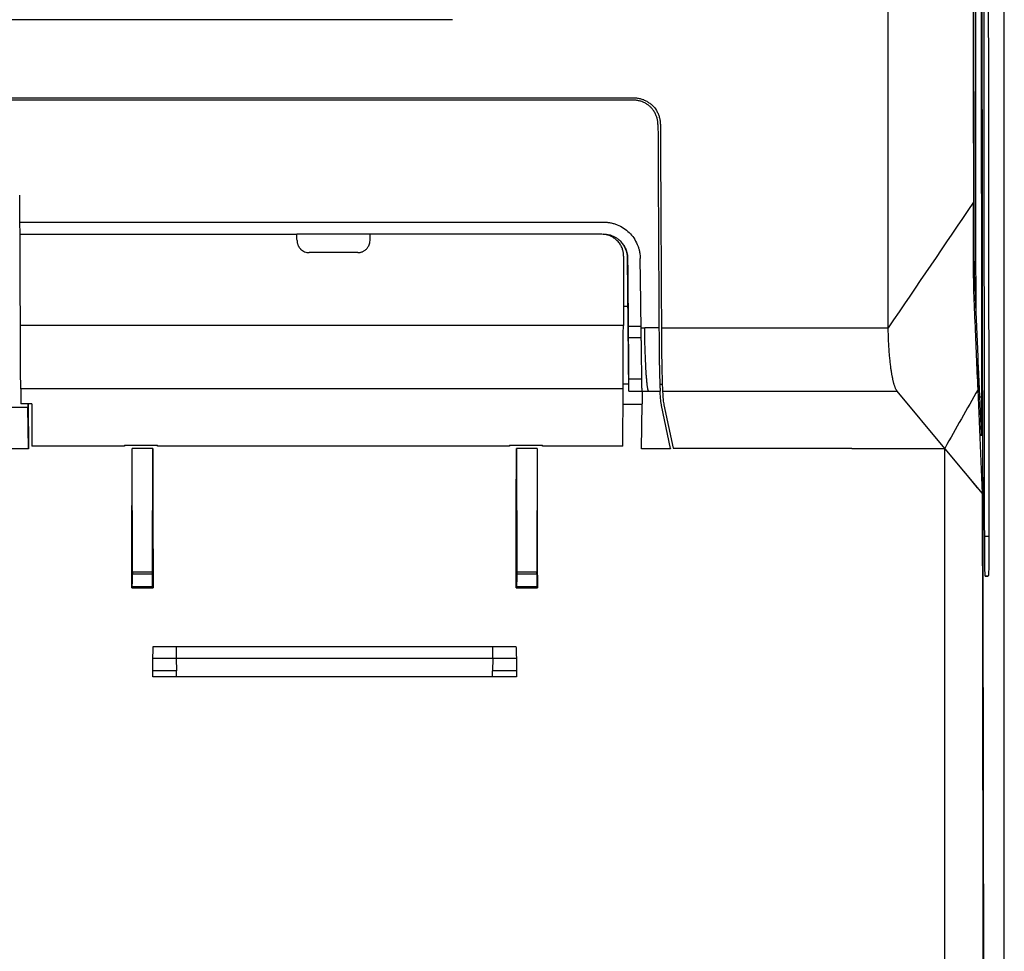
# Model space of a CAD drawing. Header units: millimetres. Extents: x -0.44 to 1.31, y -0.87 to 1.29.
# Tile 40 of 182: x 0.28 to 0.36, y 0.04 to 0.12. Entities that reach past the tile are written whole.
import ezdxf

# ---------------------------------------------------------------- set-up
doc = ezdxf.new("R2010")
doc.units = ezdxf.units.MM

msp = doc.modelspace()

# ---------------------------------------------------------------- linework, layer by layer
at = {"color": 7, "linetype": 'Continuous', "lineweight": 25}
for p, q in [((0.35778, -0.131669), (0.35778, 0.417331)), ((0.357762, -0.132651), (0.357762, 0.151831)), ((0.312522, 0.117961), (0.252433, 0.117961)), ((0.168406, 0.11156), (0.32737, 0.11156)), ((0.327367, 0.11136), (0.168408, 0.11136)), ((0.277028, 0.10136), (0.277008, 0.103578)), ((0.277028, 0.10136), (0.32491, 0.10136)), ((0.277036, 0.10036), (0.277028, 0.10136)), ((0.277036, 0.10036), (0.299752, 0.10036)), ((0.305752, 0.10036), (0.299752, 0.10036)), ((0.324753, 0.10036), (0.305752, 0.10036)), ((0.304748, 0.09886), (0.300757, 0.09886)), ((0.326876, 0.098378), (0.326906, 0.098378)), ((0.326969, 0.087494), (0.326876, 0.098378)), ((0.326535, 0.094459), (0.32691, 0.094455)), ((0.326528, 0.092882), (0.277069, 0.092882)), ((0.327987, 0.092801), (0.326953, 0.092801)), ((0.327989, 0.092682), (0.328284, 0.092682)), ((0.329451, 0.092682), (0.328284, 0.092682)), ((0.329651, 0.092682), (0.348255, 0.092682)), ((0.328, 0.091861), (0.326961, 0.091861)), ((0.355621, 0.089869), (0.355624, 0.087641)), ((0.355621, 0.089869), (0.355637, 0.089492)), ((0.355637, 0.089492), (0.35587, 0.084024)), ((0.326964, 0.088062), (0.326507, 0.088066)), ((0.326969, 0.087494), (0.326978, 0.088478)), ((0.328048, 0.088478), (0.326978, 0.088478)), ((0.326506, 0.087694), (0.277092, 0.087694)), ((0.277092, 0.087694), (0.277097, 0.08645)), ((0.326485, 0.082976), (0.326506, 0.087694)), ((0.326969, 0.087494), (0.328061, 0.087494)), ((0.328061, 0.087494), (0.328588, 0.087494)), ((0.328061, 0.087494), (0.328076, 0.086468)), ((0.328588, 0.087494), (0.329547, 0.087494)), ((0.329724, 0.088037), (0.329524, 0.088039)), ((0.329747, 0.087494), (0.348992, 0.087494)), ((0.352897, 0.082806), (0.348992, 0.087494)), ((0.355988, 0.079095), (0.355624, 0.087641)), ((0.277997, 0.08645), (0.277097, 0.08645)), ((0.277675, 0.08645), (0.277677, 0.086159)), ((0.277709, 0.08645), (0.277742, 0.082777)), ((0.277997, 0.08645), (0.278012, 0.082976)), ((0.3265, 0.086431), (0.32808, 0.086417)), ((0.328017, 0.082777), (0.328081, 0.086468)), ((0.277676, 0.086159), (0.25066, 0.086159)), ((0.277742, 0.082777), (0.277677, 0.086159)), ((0.330406, 0.082791), (0.329656, 0.086329)), ((0.329852, 0.086371), (0.330603, 0.082825)), ((0.277742, 0.082777), (0.193124, 0.082777)), ((0.285606, 0.082976), (0.278012, 0.082976)), ((0.285605, 0.083057), (0.288323, 0.083057)), ((0.285605, 0.083057), (0.285606, 0.082976)), ((0.286255, 0.072643), (0.286228, 0.08279)), ((0.287932, 0.08279), (0.286228, 0.08279)), ((0.287904, 0.072643), (0.287932, 0.08279)), ((0.288322, 0.082976), (0.288323, 0.083057)), ((0.317183, 0.082976), (0.288322, 0.082976)), ((0.317182, 0.083057), (0.319899, 0.083057)), ((0.317182, 0.083057), (0.317183, 0.082976)), ((0.317753, 0.08279), (0.31778, 0.072643)), ((0.319457, 0.08279), (0.317753, 0.08279)), ((0.319457, 0.08279), (0.319429, 0.072643)), ((0.319899, 0.082976), (0.319899, 0.083057)), ((0.326485, 0.082976), (0.319899, 0.082976)), ((0.330409, 0.082777), (0.328017, 0.082777)), ((0.330406, 0.082791), (0.330409, 0.082777)), ((0.330603, 0.082825), (0.34528, 0.082825)), ((0.34528, 0.082825), (0.34528, 0.082777)), ((0.352897, 0.082777), (0.34528, 0.082777)), ((0.352921, 0.082777), (0.352897, 0.082806)), ((0.352897, 0.082777), (0.355964, 0.079095)), ((0.354599, 0.080763), (0.352922, 0.082777)), ((0.354871, 0.080437), (0.354599, 0.080763)), ((0.355592, 0.079571), (0.354871, 0.080437)), ((0.355988, 0.079095), (0.355592, 0.079571)), ((0.355966, 0.079095), (0.355988, 0.079095)), ((0.287904, 0.072643), (0.286255, 0.072643)), ((0.287904, 0.072481), (0.286256, 0.072481)), ((0.319429, 0.072643), (0.31778, 0.072643)), ((0.319429, 0.072481), (0.317781, 0.072481)), ((0.356467, 0.072314), (0.356221, 0.072314)), ((0.286211, 0.071371), (0.286239, 0.071484)), ((0.286211, 0.071371), (0.287948, 0.071371)), ((0.286239, 0.071484), (0.28792, 0.071484)), ((0.28792, 0.071484), (0.287948, 0.071371)), ((0.317736, 0.071371), (0.317764, 0.071484)), ((0.317736, 0.071371), (0.319473, 0.071371)), ((0.317764, 0.071484), (0.319445, 0.071484)), ((0.319445, 0.071484), (0.319473, 0.071371)), ((0.289858, 0.06656), (0.289858, 0.06556)), ((0.289858, 0.06656), (0.315823, 0.06656)), ((0.315823, 0.06556), (0.315823, 0.06656)), ((0.289858, 0.06556), (0.289875, 0.06456)), ((0.315823, 0.06556), (0.289858, 0.06556)), ((0.315823, 0.06556), (0.315806, 0.06456)), ((0.289875, 0.06406), (0.289875, 0.06456)), ((0.315806, 0.06406), (0.289875, 0.06406)), ((0.315806, 0.06406), (0.315806, 0.06456))]:
    msp.add_line(p, q, dxfattribs=at)
at = {"color": 250, "linetype": 'Continuous', "lineweight": 25}
for p, q in [((0.355742, 0.08703), (0.355942, 0.08703)), ((0.356168, 0.075595), (0.356519, 0.075595)), ((0.356221, 0.072318), (0.356467, 0.072314))]:
    msp.add_line(p, q, dxfattribs=at)
at = {"color": 7, "linetype": 'Continuous', "lineweight": 25}
for centre, major_axis, start_param, end_param in [((0.377754, 0.184897), (0, 1.282), 1.550573, 1.641556), ((0.263605, 0.183837), (0, 1.3), 4.625768, 4.634582), ((0.310555, 0.183837), (0, 1.3), 1.648603, 1.657417), ((0.29513, 0.183837), (0, 1.3), 4.625768, 4.634582), ((0.34208, 0.183837), (0, 1.3), 1.648603, 1.657417)]:
    msp.add_ellipse(centre, major_axis=major_axis, ratio=0.017455, start_param=start_param, end_param=end_param, dxfattribs=at)
for points, knots in [([(0.355932, 0.239386), (0.355931, 0.238225), (0.35593, 0.235903), (0.355927, 0.23242), (0.355925, 0.228936), (0.355923, 0.225452), (0.355921, 0.221967), (0.35592, 0.218482), (0.355918, 0.214996), (0.355917, 0.211511), (0.355916, 0.208025), (0.355915, 0.204539), (0.355914, 0.201052), (0.355913, 0.197566), (0.355912, 0.194079), (0.355912, 0.190592), (0.355912, 0.187105), (0.355912, 0.183618), (0.355912, 0.180131), (0.355912, 0.176644), (0.355913, 0.173157), (0.355913, 0.169669), (0.355914, 0.166182), (0.355915, 0.162695), (0.355916, 0.159208), (0.355918, 0.155721), (0.355919, 0.152235), (0.355921, 0.148748), (0.355923, 0.145262), (0.355925, 0.141776), (0.355927, 0.13829), (0.355929, 0.134805), (0.355931, 0.131319), (0.355934, 0.127834), (0.355937, 0.12435), (0.35594, 0.120866), (0.355943, 0.117382), (0.355946, 0.113899), (0.35595, 0.110416), (0.355953, 0.106933), (0.355957, 0.103452), (0.355961, 0.09997), (0.355965, 0.096489), (0.35597, 0.093009), (0.355974, 0.08953), (0.355979, 0.086051), (0.355983, 0.082572), (0.355987, 0.080254), (0.355988, 0.079095)], [0, 0, 0, 0, 0.02173, 0.04346, 0.06519, 0.086921, 0.108652, 0.130384, 0.152116, 0.173848, 0.195581, 0.217315, 0.239049, 0.260783, 0.282517, 0.304253, 0.325988, 0.347724, 0.36946, 0.391197, 0.412934, 0.434672, 0.45641, 0.478149, 0.499887, 0.521627, 0.543367, 0.565107, 0.586847, 0.608588, 0.63033, 0.652072, 0.673814, 0.695557, 0.7173, 0.739044, 0.760788, 0.782532, 0.804277, 0.826022, 0.847768, 0.869514, 0.891261, 0.913008, 0.934755, 0.956503, 0.978251, 1, 1, 1, 1]), ([(0.355165, 0.192246), (0.355165, 0.191283), (0.355165, 0.189357), (0.355165, 0.18647), (0.355165, 0.183582), (0.355166, 0.180696), (0.355166, 0.17781), (0.355167, 0.174924), (0.355168, 0.172039), (0.355169, 0.169155), (0.355171, 0.166272), (0.355172, 0.163389), (0.355174, 0.160506), (0.355176, 0.157624), (0.355178, 0.154743), (0.355181, 0.151863), (0.355183, 0.148983), (0.355186, 0.146104), (0.355189, 0.143225), (0.355192, 0.140347), (0.355195, 0.137469), (0.355198, 0.134592), (0.355202, 0.131716), (0.355206, 0.12884), (0.35521, 0.125965), (0.355214, 0.123091), (0.355218, 0.120217), (0.355222, 0.117344), (0.355227, 0.114471), (0.355232, 0.111599), (0.355237, 0.108728), (0.355242, 0.105857), (0.355246, 0.103944), (0.355247, 0.102987)], [0, 0, 0, 0, 0.0322985, 0.0645904, 0.0968761, 0.1291559, 0.1614302, 0.1936996, 0.2259644, 0.2582249, 0.2904817, 0.322735, 0.3549854, 0.3872333, 0.419479, 0.4517229, 0.4839655, 0.5162072, 0.5484484, 0.5806894, 0.6129308, 0.6451729, 0.6774161, 0.7096608, 0.7419075, 0.7741565, 0.8064083, 0.8386633, 0.8709218, 0.9031844, 0.9354513, 0.967723, 1, 1, 1, 1]), ([(0.355942, 0.08703), (0.355941, 0.088153), (0.355938, 0.0904), (0.355934, 0.09377), (0.355929, 0.097142), (0.355926, 0.100513), (0.355922, 0.103885), (0.355918, 0.107258), (0.355915, 0.110631), (0.355911, 0.114004), (0.355908, 0.117378), (0.355905, 0.120752), (0.355902, 0.124126), (0.355899, 0.127501), (0.355897, 0.130876), (0.355894, 0.134252), (0.355892, 0.137627), (0.35589, 0.141003), (0.355888, 0.144379), (0.355886, 0.147755), (0.355885, 0.151131), (0.355883, 0.154508), (0.355882, 0.157884), (0.355881, 0.161261), (0.35588, 0.164637), (0.355879, 0.168014), (0.355878, 0.17139), (0.355878, 0.174767), (0.355877, 0.178144), (0.355877, 0.18152), (0.355877, 0.183771), (0.355877, 0.184897)], [0, 0, 0, 0, 0.034499, 0.068997, 0.103493, 0.137989, 0.172483, 0.206977, 0.241469, 0.275959, 0.310449, 0.344938, 0.379425, 0.413911, 0.448396, 0.48288, 0.517363, 0.551845, 0.586325, 0.620804, 0.655282, 0.689759, 0.724235, 0.75871, 0.793183, 0.827656, 0.862127, 0.896597, 0.931066, 0.965533, 1, 1, 1, 1]), ([(0.32737, 0.11156), (0.327422, 0.111558), (0.327524, 0.111553), (0.327675, 0.111534), (0.327823, 0.111508), (0.327968, 0.111473), (0.328109, 0.111429), (0.328247, 0.111376), (0.328335, 0.111335), (0.32838, 0.111314)], [0, 0, 0, 0, 0.147765, 0.29302, 0.436272, 0.578048, 0.718891, 0.859355, 1, 1, 1, 1]), ([(0.328284, 0.111138), (0.328243, 0.111158), (0.328161, 0.111199), (0.328034, 0.111248), (0.327905, 0.111289), (0.327773, 0.111321), (0.32764, 0.111344), (0.327504, 0.111358), (0.327413, 0.11136), (0.327367, 0.11136)], [0, 0, 0, 0, 0.1446111, 0.2875141, 0.4293743, 0.5708712, 0.71269, 0.8555108, 1, 1, 1, 1]), ([(0.329367, 0.10937), (0.329366, 0.109414), (0.329364, 0.109502), (0.32935, 0.109633), (0.329328, 0.109763), (0.329297, 0.109892), (0.329242, 0.110069), (0.329147, 0.110289), (0.329003, 0.110521), (0.328843, 0.110718), (0.328675, 0.110881), (0.328489, 0.111024), (0.328352, 0.1111), (0.328284, 0.111138)], [0, 0, 0, 0, 0.060917, 0.121464, 0.181905, 0.242506, 0.303529, 0.437148, 0.571203, 0.679188, 0.785648, 0.892084, 1, 1, 1, 1]), ([(0.32838, 0.111314), (0.328465, 0.111262), (0.328634, 0.111159), (0.328951, 0.110919), (0.329202, 0.110604), (0.329383, 0.11025), (0.329481, 0.109968), (0.329546, 0.109674), (0.32956, 0.109474), (0.329567, 0.109374)], [0, 0, 0, 0, 0.124723, 0.248452, 0.498135, 0.6217, 0.748008, 0.873015, 1, 1, 1, 1]), ([(0.355624, 0.087641), (0.355546, 0.089471), (0.355448, 0.091758), (0.355341, 0.094273), (0.355312, 0.094959), (0.355299, 0.095245), (0.355297, 0.095302), (0.355292, 0.095435), (0.355285, 0.095656), (0.355271, 0.096307), (0.35526, 0.097313), (0.355257, 0.098186), (0.355256, 0.098786), (0.355255, 0.099086), (0.355252, 0.100586), (0.35525, 0.101787), (0.355247, 0.102987)], [0, 0, 0, 0, 0.5, 0.625, 0.6875, 0.6875, 0.703125, 0.703125, 0.71875, 0.75, 0.8125, 0.84375, 0.84375, 0.875, 0.875, 1, 1, 1, 1]), ([(0.355282, 0.103204), (0.355283, 0.102942), (0.355284, 0.102416), (0.355285, 0.101625), (0.355287, 0.100829), (0.355288, 0.100183), (0.355289, 0.099698), (0.35529, 0.099382), (0.35529, 0.099088), (0.355291, 0.098845), (0.355291, 0.098664), (0.355292, 0.098543), (0.355292, 0.09845), (0.355293, 0.098368), (0.355293, 0.098301), (0.355294, 0.098058), (0.355298, 0.097636), (0.355305, 0.097295), (0.355311, 0.09713), (0.355315, 0.097045), (0.35532, 0.096916), (0.355327, 0.096758), (0.355335, 0.096579), (0.355348, 0.096266), (0.355374, 0.095654), (0.355467, 0.093476), (0.355551, 0.091498), (0.355621, 0.089869)], [0, 0, 0, 0, 0.0307096, 0.0616288, 0.0927679, 0.1240495, 0.1373561, 0.1497693, 0.1610452, 0.1717984, 0.1783441, 0.1822575, 0.1861528, 0.1894194, 0.1921688, 0.1944644, 0.2195826, 0.247749, 0.2549877, 0.2614407, 0.274457, 0.2944846, 0.3102138, 0.3295511, 0.3909885, 0.4984586, 1, 1, 1, 1]), ([(0.32491, 0.10136), (0.324957, 0.10136), (0.325051, 0.101359), (0.325191, 0.101348), (0.325331, 0.101331), (0.325519, 0.1013), (0.325753, 0.101244), (0.326121, 0.101117), (0.326563, 0.100888), (0.327022, 0.100519), (0.327403, 0.100061), (0.327632, 0.09964), (0.327763, 0.09929), (0.327839, 0.099021), (0.327896, 0.098719), (0.327905, 0.098497), (0.32791, 0.098386)], [0, 0, 0, 0, 0.029858, 0.059768, 0.089799, 0.120019, 0.181509, 0.24315, 0.369047, 0.497909, 0.617444, 0.749094, 0.80313, 0.85731, 0.928967, 1, 1, 1, 1]), ([(0.326553, 0.098553), (0.326552, 0.0986), (0.326551, 0.098694), (0.326534, 0.098835), (0.326508, 0.098973), (0.32647, 0.099109), (0.326397, 0.099309), (0.326264, 0.099561), (0.32604, 0.099836), (0.325811, 0.100025), (0.325608, 0.100148), (0.32543, 0.100233), (0.325224, 0.100303), (0.324991, 0.100352), (0.324833, 0.100358), (0.324753, 0.10036)], [0, 0, 0, 0, 0.050336, 0.100212, 0.149936, 0.199818, 0.250165, 0.374956, 0.499773, 0.624558, 0.687099, 0.749377, 0.833154, 0.916196, 1, 1, 1, 1]), ([(0.326906, 0.098378), (0.326905, 0.098423), (0.326903, 0.098511), (0.326888, 0.098637), (0.326868, 0.098755), (0.326843, 0.098864), (0.326814, 0.098964), (0.326783, 0.099054), (0.326711, 0.099237), (0.32657, 0.099494), (0.326343, 0.099765), (0.326112, 0.099964), (0.325889, 0.100109), (0.325653, 0.100222), (0.325408, 0.100302), (0.325158, 0.100351), (0.32499, 0.100357), (0.324907, 0.10036)], [0, 0, 0, 0, 0.043524, 0.084484, 0.122881, 0.158714, 0.191983, 0.222688, 0.25083, 0.382117, 0.502463, 0.58871, 0.673609, 0.757174, 0.839417, 0.920354, 1, 1, 1, 1]), ([(0.299757, 0.099852), (0.299758, 0.099818), (0.299761, 0.099753), (0.299776, 0.099658), (0.299798, 0.099571), (0.299827, 0.09949), (0.29986, 0.099417), (0.299896, 0.09935), (0.299934, 0.099291), (0.299973, 0.099239), (0.300012, 0.099193), (0.300085, 0.099115), (0.300204, 0.099019), (0.300381, 0.098927), (0.300567, 0.098871), (0.300694, 0.098864), (0.300757, 0.09886)], [0, 0, 0, 0, 0.0645954, 0.1259499, 0.1840632, 0.2389352, 0.2905659, 0.3389554, 0.3841038, 0.4260114, 0.4646787, 0.5001062, 0.6304907, 0.7572365, 0.8803896, 1, 1, 1, 1]), ([(0.304748, 0.09886), (0.304779, 0.098861), (0.304841, 0.098863), (0.304935, 0.098877), (0.305028, 0.098899), (0.30512, 0.098931), (0.30521, 0.098972), (0.305296, 0.099022), (0.305378, 0.099082), (0.305457, 0.099153), (0.305536, 0.099241), (0.305614, 0.099353), (0.305683, 0.099493), (0.305736, 0.099662), (0.305744, 0.099786), (0.305748, 0.099852)], [0, 0, 0, 0, 0.059363, 0.119607, 0.18074, 0.242768, 0.305697, 0.369534, 0.434283, 0.49995, 0.574048, 0.661107, 0.761123, 0.874091, 1, 1, 1, 1]), ([(0.326876, 0.098378), (0.326875, 0.098423), (0.326872, 0.098513), (0.326858, 0.098646), (0.326835, 0.098777), (0.326803, 0.098906), (0.326762, 0.099033), (0.326712, 0.099157), (0.326653, 0.099282), (0.326584, 0.099406), (0.326529, 0.099486), (0.326502, 0.099526)], [0, 0, 0, 0, 0.110178, 0.219164, 0.327443, 0.435511, 0.543868, 0.653006, 0.763412, 0.882102, 1, 1, 1, 1]), ([(0.277092, 0.087694), (0.277091, 0.087799), (0.27709, 0.087999), (0.277088, 0.088601), (0.277086, 0.089004), (0.277082, 0.089962), (0.277079, 0.090517), (0.277074, 0.091682), (0.277071, 0.092292), (0.277069, 0.092882)], [0, 0, 0, 0, 0.25, 0.25, 0.5, 0.5, 0.75, 0.75, 1, 1, 1, 1]), ([(0.326506, 0.087694), (0.326506, 0.087799), (0.326507, 0.087999), (0.32651, 0.088601), (0.326512, 0.089004), (0.326516, 0.089962), (0.326518, 0.090517), (0.326523, 0.091682), (0.326526, 0.092292), (0.326528, 0.092882)], [0, 0, 0, 0, 0.25, 0.25, 0.5, 0.5, 0.75, 0.75, 1, 1, 1, 1]), ([(0.326961, 0.091861), (0.32696, 0.091923), (0.326959, 0.092045), (0.326958, 0.092232), (0.326956, 0.09242), (0.326955, 0.09261), (0.326954, 0.092737), (0.326953, 0.092801)], [0, 0, 0, 0, 0.2002989, 0.4001503, 0.5998521, 0.7997027, 1, 1, 1, 1]), ([(0.328061, 0.087494), (0.328061, 0.087509), (0.328061, 0.08754), (0.32806, 0.087597), (0.328059, 0.087663), (0.328058, 0.087739), (0.328057, 0.087823), (0.328055, 0.087917), (0.328054, 0.08802), (0.328051, 0.088252), (0.328045, 0.088675), (0.328036, 0.089334), (0.328026, 0.090031), (0.328018, 0.090618), (0.328011, 0.091111), (0.328006, 0.091492), (0.328, 0.091881), (0.327995, 0.092278), (0.327991, 0.092547), (0.327989, 0.092682)], [0, 0, 0, 0, 0.031747, 0.063344, 0.094843, 0.126294, 0.15775, 0.189261, 0.220879, 0.252655, 0.386889, 0.521277, 0.627313, 0.733498, 0.787026, 0.840193, 0.893246, 0.946433, 1, 1, 1, 1]), ([(0.328588, 0.087494), (0.328582, 0.087509), (0.328571, 0.08754), (0.328555, 0.087599), (0.328539, 0.08767), (0.328524, 0.087753), (0.328508, 0.08785), (0.328493, 0.08796), (0.328478, 0.088085), (0.328463, 0.088226), (0.328449, 0.088381), (0.328435, 0.088553), (0.32842, 0.088742), (0.328406, 0.088947), (0.328393, 0.089169), (0.328375, 0.089486), (0.328354, 0.089902), (0.328333, 0.090416), (0.328315, 0.09092), (0.328301, 0.091405), (0.328291, 0.091861), (0.328285, 0.092283), (0.328284, 0.092554), (0.328284, 0.092682)], [0, 0, 0, 0, 0.0316238, 0.0641264, 0.097508, 0.131769, 0.1669093, 0.2029293, 0.239829, 0.2776085, 0.3162681, 0.3558078, 0.3962277, 0.437528, 0.4797087, 0.5227699, 0.6083362, 0.6881047, 0.7620755, 0.8302491, 0.8926265, 0.9492093, 1, 1, 1, 1]), ([(0.329451, 0.092682), (0.329452, 0.092605), (0.329452, 0.092452), (0.329454, 0.092225), (0.329455, 0.091999), (0.329456, 0.091775), (0.329457, 0.091628), (0.329457, 0.091554)], [0, 0, 0, 0, 0.200298, 0.400149, 0.599851, 0.799702, 1, 1, 1, 1]), ([(0.348992, 0.087494), (0.348979, 0.08751), (0.348955, 0.087541), (0.348919, 0.0876), (0.348884, 0.087667), (0.348851, 0.087742), (0.348818, 0.087824), (0.348787, 0.087912), (0.348756, 0.088007), (0.348727, 0.088106), (0.348699, 0.08821), (0.348672, 0.088318), (0.348646, 0.08843), (0.348622, 0.088545), (0.348598, 0.088662), (0.348575, 0.088781), (0.348554, 0.088902), (0.348534, 0.089024), (0.348514, 0.089146), (0.348485, 0.089348), (0.348446, 0.089641), (0.348402, 0.09004), (0.348364, 0.090455), (0.348331, 0.090885), (0.348303, 0.091326), (0.348282, 0.091774), (0.348265, 0.092226), (0.348258, 0.09253), (0.348255, 0.092682)], [0, 0, 0, 0, 0.033015, 0.065409, 0.097182, 0.128335, 0.158868, 0.18878, 0.218072, 0.246745, 0.274797, 0.30223, 0.329043, 0.355237, 0.380812, 0.405768, 0.430104, 0.453823, 0.476923, 0.499404, 0.564849, 0.62946, 0.693244, 0.756207, 0.818357, 0.879701, 0.940246, 1, 1, 1, 1]), ([(0.326978, 0.088478), (0.326978, 0.088492), (0.326978, 0.088521), (0.326978, 0.088577), (0.326979, 0.088641), (0.326979, 0.088714), (0.326979, 0.088797), (0.326978, 0.088889), (0.326978, 0.088989), (0.326978, 0.089099), (0.326977, 0.089219), (0.326977, 0.089347), (0.326976, 0.089484), (0.326975, 0.089679), (0.326974, 0.089939), (0.326972, 0.090277), (0.326969, 0.090638), (0.326967, 0.091023), (0.326964, 0.091431), (0.326962, 0.091717), (0.326961, 0.091861)], [0, 0, 0, 0, 0.042647, 0.084835, 0.126647, 0.168166, 0.209476, 0.250664, 0.291817, 0.333022, 0.374367, 0.415937, 0.457817, 0.50009, 0.58414, 0.666977, 0.749287, 0.831769, 0.915115, 1, 1, 1, 1]), ([(0.329457, 0.091554), (0.329458, 0.091473), (0.329459, 0.091312), (0.329461, 0.091076), (0.329463, 0.090845), (0.329465, 0.09062), (0.329468, 0.090402), (0.329471, 0.090189), (0.329474, 0.089983), (0.329478, 0.089782), (0.329481, 0.089588), (0.329485, 0.089399), (0.329489, 0.089217), (0.329493, 0.08904), (0.329499, 0.088824), (0.329506, 0.088577), (0.329514, 0.088315), (0.329522, 0.088084), (0.32953, 0.087885), (0.329536, 0.087721), (0.329543, 0.087587), (0.329546, 0.087525), (0.329547, 0.087494)], [0, 0, 0, 0, 0.039515, 0.07864, 0.117434, 0.155959, 0.194281, 0.232464, 0.270577, 0.308688, 0.346865, 0.385179, 0.423707, 0.462523, 0.501699, 0.573152, 0.643901, 0.71433, 0.784714, 0.855462, 0.927071, 1, 1, 1, 1]), ([(0.329657, 0.091555), (0.329658, 0.09148), (0.329659, 0.091332), (0.329661, 0.09112), (0.329663, 0.09092), (0.329665, 0.090734), (0.329667, 0.090561), (0.329668, 0.090401), (0.32967, 0.090252), (0.329675, 0.08996), (0.329683, 0.089486), (0.329697, 0.088869), (0.329712, 0.088331), (0.329725, 0.087947), (0.329735, 0.087713), (0.329742, 0.087579), (0.329746, 0.087525), (0.329747, 0.087504)], [0, 0, 0, 0, 0.0372378, 0.0727545, 0.1065499, 0.1386241, 0.168977, 0.1976087, 0.2245191, 0.2497082, 0.3594826, 0.4996884, 0.6509557, 0.7766417, 0.8767227, 0.9511801, 1, 1, 1, 1]), ([(0.329656, 0.086329), (0.329649, 0.08637), (0.329632, 0.08646), (0.329612, 0.08661), (0.329594, 0.086789), (0.329576, 0.086998), (0.32956, 0.087236), (0.329552, 0.087405), (0.329547, 0.087494)], [0, 0, 0, 0, 0.103578, 0.232386, 0.38643, 0.565712, 0.770235, 1, 1, 1, 1]), ([(0.329747, 0.087494), (0.329754, 0.087368), (0.329766, 0.087137), (0.329791, 0.086824), (0.329816, 0.086576), (0.329841, 0.086432), (0.329852, 0.086371)], [0, 0, 0, 0, 0.3367452, 0.6156551, 0.8367359, 1, 1, 1, 1]), ([(0.355624, 0.087641), (0.355169, 0.086835), (0.35426, 0.085224), (0.353351, 0.083612), (0.352897, 0.082806)], [0, 0, 0, 0, 0.500082, 1, 1, 1, 1]), ([(0.355895, 0.083823), (0.355896, 0.08383), (0.355898, 0.083846), (0.355901, 0.083881), (0.355904, 0.083925), (0.355907, 0.083978), (0.355909, 0.08404), (0.355912, 0.084111), (0.355915, 0.084191), (0.355918, 0.084279), (0.355925, 0.084493), (0.355933, 0.084951), (0.355938, 0.085581), (0.355941, 0.086105), (0.355942, 0.086415), (0.355943, 0.086724), (0.355942, 0.086929), (0.355942, 0.08703)], [0, 0, 0, 0, 0.037098, 0.074196, 0.111294, 0.148392, 0.18549, 0.222588, 0.259687, 0.296785, 0.333883, 0.507994, 0.726946, 0.796995, 0.865854, 0.933522, 1, 1, 1, 1]), ([(0.35587, 0.084024), (0.355874, 0.083938), (0.355881, 0.083806), (0.355887, 0.08382), (0.355889, 0.083825)], [0, 0, 0, 0, 0.655171, 1, 1, 1, 1]), ([(0.355999, 0.0845), (0.356017, 0.072219), (0.356055, 0.047456), (0.356135, 0.010361), (0.356234, -0.026766), (0.356351, -0.063685), (0.356445, -0.088097), (0.356491, -0.100293)], [0, 0, 0, 0, 0.197629, 0.398508, 0.599254, 0.79978, 1, 1, 1, 1]), ([(0.352897, -0.131099), (0.352897, -0.113556), (0.352897, -0.095931), (0.352897, -0.06937), (0.352897, -0.060495), (0.352897, -0.042716), (0.352897, -0.033811), (0.352897, -0.015968), (0.352897, -0.007029), (0.352897, 0.010873), (0.352897, 0.019835), (0.352897, 0.046757), (0.352897, 0.064755), (0.352897, 0.082777)], [0, 0, 0, 0, 0.25, 0.25, 0.375, 0.375, 0.5, 0.5, 0.625, 0.625, 0.75, 0.75, 1, 1, 1, 1]), ([(0.355969, 0.079095), (0.355971, 0.077921), (0.355974, 0.075567), (0.355978, 0.072028), (0.355983, 0.06847), (0.355988, 0.064894), (0.355994, 0.0613), (0.355999, 0.057687), (0.356005, 0.054056), (0.356012, 0.050408), (0.356018, 0.046741), (0.356025, 0.043056), (0.356033, 0.039353), (0.35604, 0.035632), (0.356048, 0.031894), (0.356056, 0.028137), (0.356064, 0.024363), (0.356073, 0.020571), (0.356082, 0.016761), (0.356091, 0.012934), (0.356101, 0.00909), (0.356111, 0.005227), (0.356121, 0.001348), (0.356132, -0.002549), (0.356142, -0.006464), (0.356153, -0.010395), (0.356165, -0.014344), (0.356176, -0.01831), (0.356188, -0.022292), (0.3562, -0.026292), (0.356213, -0.030309), (0.356226, -0.034342), (0.356239, -0.038393), (0.356252, -0.04246), (0.356266, -0.046543), (0.35628, -0.050643), (0.356294, -0.05476), (0.356309, -0.058893), (0.356324, -0.063042), (0.356339, -0.067207), (0.356354, -0.071389), (0.35637, -0.075586), (0.356386, -0.0798), (0.356402, -0.084029), (0.356419, -0.088274), (0.356436, -0.092535), (0.356453, -0.096812), (0.356465, -0.099666), (0.356471, -0.101097)], [0, 0, 0, 0, 0.019362, 0.038831, 0.058404, 0.078084, 0.097869, 0.117759, 0.137756, 0.157857, 0.178065, 0.198378, 0.218797, 0.239321, 0.259951, 0.280687, 0.301528, 0.322475, 0.343528, 0.364686, 0.38595, 0.407319, 0.428794, 0.450375, 0.472061, 0.493853, 0.515751, 0.537754, 0.559863, 0.582077, 0.604397, 0.626823, 0.649354, 0.671991, 0.694734, 0.717582, 0.740536, 0.763595, 0.786761, 0.810031, 0.833408, 0.85689, 0.880477, 0.904171, 0.927969, 0.951874, 0.975884, 1, 1, 1, 1]), ([(0.356519, 0.075595), (0.35652, 0.07518), (0.356519, 0.074757), (0.356514, 0.073967), (0.35651, 0.073601), (0.356501, 0.072986), (0.356495, 0.072737), (0.356481, 0.072402), (0.356474, 0.072314), (0.356467, 0.072314)], [0, 0, 0, 0, 0.25, 0.25, 0.5, 0.5, 0.75, 0.75, 1, 1, 1, 1]), ([(0.356221, 0.072314), (0.356215, 0.072314), (0.356208, 0.072384), (0.356196, 0.072655), (0.356191, 0.072855), (0.356181, 0.07336), (0.356177, 0.073663), (0.356171, 0.074333), (0.356169, 0.074699), (0.356169, 0.07507)], [0, 0, 0, 0, 0.25, 0.25, 0.5, 0.5, 0.75, 0.75, 1, 1, 1, 1]), ([(0.286239, 0.071484), (0.28624, 0.071487), (0.286241, 0.071492), (0.286242, 0.071511), (0.286244, 0.071538), (0.286246, 0.071585), (0.286248, 0.071665), (0.286251, 0.071795), (0.286253, 0.07195), (0.286255, 0.072121), (0.286255, 0.0723), (0.286256, 0.072421), (0.286256, 0.072481)], [0, 0, 0, 0, 0.060407, 0.120396, 0.180463, 0.241104, 0.370295, 0.500141, 0.6293, 0.759164, 0.879401, 1, 1, 1, 1]), ([(0.28792, 0.071484), (0.287919, 0.071487), (0.287918, 0.071494), (0.287916, 0.071517), (0.287915, 0.071548), (0.287913, 0.071586), (0.287912, 0.071632), (0.287911, 0.071684), (0.28791, 0.071742), (0.287909, 0.071803), (0.287908, 0.071867), (0.287907, 0.071934), (0.287906, 0.072003), (0.287905, 0.072073), (0.287905, 0.072143), (0.287904, 0.072213), (0.287904, 0.072282), (0.287904, 0.07235), (0.287904, 0.072416), (0.287904, 0.07246), (0.287904, 0.072481)], [0, 0, 0, 0, 0.068278, 0.135059, 0.200343, 0.264131, 0.326423, 0.387217, 0.446515, 0.504316, 0.560621, 0.615428, 0.668739, 0.720552, 0.770869, 0.819689, 0.867012, 0.912838, 0.957167, 1, 1, 1, 1]), ([(0.317781, 0.072481), (0.317781, 0.072449), (0.317781, 0.072382), (0.31778, 0.072281), (0.31778, 0.072177), (0.317779, 0.072072), (0.317778, 0.071967), (0.317777, 0.071866), (0.317775, 0.07177), (0.317773, 0.071683), (0.317771, 0.071607), (0.317769, 0.071546), (0.317767, 0.071501), (0.317765, 0.07149), (0.317764, 0.071484)], [0, 0, 0, 0, 0.064821, 0.133008, 0.204562, 0.279483, 0.35777, 0.439423, 0.524441, 0.612824, 0.704572, 0.799685, 0.898161, 1, 1, 1, 1]), ([(0.319429, 0.072481), (0.319429, 0.072451), (0.319429, 0.072391), (0.319429, 0.072302), (0.319429, 0.072213), (0.31943, 0.072095), (0.319431, 0.07195), (0.319433, 0.071795), (0.319436, 0.071666), (0.319439, 0.07157), (0.319442, 0.071506), (0.319444, 0.071491), (0.319445, 0.071484)], [0, 0, 0, 0, 0.060398, 0.120378, 0.180438, 0.241071, 0.370252, 0.500094, 0.629256, 0.759131, 0.879383, 1, 1, 1, 1]), ([(0.287963, 0.06656), (0.287977, 0.06656), (0.28808, 0.06656), (0.288337, 0.06656), (0.288757, 0.06656), (0.289074, 0.06656), (0.289361, 0.06656), (0.289608, 0.06656), (0.289774, 0.06656), (0.289858, 0.06656)], [0, 0, 0, 0, 0.051716, 0.375017, 0.537275, 0.699925, 0.800134, 0.899623, 1, 1, 1, 1]), ([(0.315823, 0.06656), (0.315865, 0.06656), (0.315949, 0.06656), (0.316073, 0.06656), (0.316197, 0.06656), (0.316318, 0.06656), (0.316439, 0.06656), (0.316644, 0.06656), (0.316925, 0.06656), (0.317241, 0.06656), (0.317499, 0.06656), (0.317646, 0.06656), (0.317704, 0.06656), (0.317718, 0.06656)], [0, 0, 0, 0, 0.050258, 0.100141, 0.149848, 0.199578, 0.24953, 0.2999, 0.461913, 0.624313, 0.786267, 0.94861, 1, 1, 1, 1]), ([(0.317718, 0.06656), (0.317725, 0.066394), (0.317731, 0.066227), (0.317737, 0.06606), (0.317743, 0.065894), (0.317749, 0.065727), (0.317754, 0.06556)], [0, 0, 0, 0, 0.000502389, 0.000502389, 0.000502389, 0.001004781, 0.001004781, 0.001004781, 0.001004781]), ([(0.289858, 0.06556), (0.289812, 0.06556), (0.289721, 0.06556), (0.289585, 0.06556), (0.289452, 0.06556), (0.289322, 0.06556), (0.289195, 0.06556), (0.289073, 0.06556), (0.288954, 0.06556), (0.288841, 0.06556), (0.288733, 0.06556), (0.28863, 0.06556), (0.288534, 0.06556), (0.288411, 0.06556), (0.288271, 0.06556), (0.288126, 0.06556), (0.288006, 0.06556), (0.287954, 0.06556), (0.287927, 0.06556)], [0, 0, 0, 0, 0.05256, 0.104666, 0.156319, 0.207518, 0.258264, 0.308556, 0.358395, 0.407781, 0.456714, 0.505194, 0.553221, 0.600795, 0.697791, 0.796657, 0.897393, 1, 1, 1, 1]), ([(0.317754, 0.06556), (0.317742, 0.06556), (0.317717, 0.06556), (0.317669, 0.06556), (0.317614, 0.06556), (0.317551, 0.06556), (0.317482, 0.06556), (0.317406, 0.06556), (0.317325, 0.06556), (0.31721, 0.06556), (0.317052, 0.06556), (0.316841, 0.06556), (0.316609, 0.06556), (0.316359, 0.06556), (0.316096, 0.06556), (0.315915, 0.06556), (0.315823, 0.06556)], [0, 0, 0, 0, 0.051569, 0.102669, 0.153303, 0.203469, 0.253168, 0.302399, 0.351164, 0.399461, 0.495016, 0.592383, 0.691565, 0.792561, 0.895373, 1, 1, 1, 1]), ([(0.287919, 0.06406), (0.28792, 0.064144), (0.287921, 0.064227), (0.287922, 0.06431), (0.287923, 0.064394), (0.287923, 0.064477), (0.287924, 0.06456)], [0, 0, 0, 0, 0.0002510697, 0.0002510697, 0.0002510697, 0.0005021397, 0.0005021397, 0.0005021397, 0.0005021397]), ([(0.289875, 0.06406), (0.289826, 0.06406), (0.289729, 0.06406), (0.289585, 0.06406), (0.289444, 0.06406), (0.289308, 0.06406), (0.289176, 0.06406), (0.289047, 0.06406), (0.288923, 0.06406), (0.288802, 0.06406), (0.288685, 0.06406), (0.288572, 0.06406), (0.288405, 0.06406), (0.288205, 0.06406), (0.288051, 0.06406), (0.287962, 0.06406), (0.287934, 0.06406), (0.287919, 0.06406)], [0, 0, 0, 0, 0.054039, 0.106887, 0.158802, 0.210054, 0.260924, 0.311701, 0.362674, 0.414128, 0.466342, 0.519582, 0.574099, 0.717858, 0.859084, 0.929626, 1, 1, 1, 1]), ([(0.289875, 0.06456), (0.289408, 0.06456), (0.288978, 0.06456), (0.288452, 0.06456), (0.288299, 0.06456), (0.28806, 0.06456), (0.287974, 0.06456), (0.287924, 0.06456)], [0, 0, 0, 0, 0.5, 0.5, 0.75, 0.75, 1, 1, 1, 1]), ([(0.317757, 0.06456), (0.317707, 0.06456), (0.317621, 0.06456), (0.317382, 0.06456), (0.317229, 0.06456), (0.316703, 0.06456), (0.316274, 0.06456), (0.315806, 0.06456)], [0, 0, 0, 0, 0.25, 0.25, 0.5, 0.5, 1, 1, 1, 1]), ([(0.317762, 0.06406), (0.317753, 0.06406), (0.317735, 0.06406), (0.317696, 0.06406), (0.317621, 0.06406), (0.317476, 0.06406), (0.317224, 0.06406), (0.316922, 0.06406), (0.316616, 0.06406), (0.316329, 0.06406), (0.31607, 0.06406), (0.315895, 0.06406), (0.315806, 0.06406)], [0, 0, 0, 0, 0.046977, 0.093939, 0.141094, 0.282259, 0.426372, 0.570269, 0.711651, 0.807005, 0.902545, 1, 1, 1, 1]), ([(0.317757, 0.06456), (0.317758, 0.064477), (0.317759, 0.064394), (0.31776, 0.06431), (0.31776, 0.064227), (0.317761, 0.064144), (0.317762, 0.06406)], [0, 0, 0, 0, 0.0002510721, 0.0002510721, 0.0002510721, 0.0005021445, 0.0005021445, 0.0005021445, 0.0005021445])]:
    msp.add_open_spline(points, degree=3, knots=knots, dxfattribs=at)
for points in [[(0.348255, 0.092682), (0.348255, 0.131684), (0.348255, 0.171023), (0.348255, 0.210294)], [(0.355199, 0.190967), (0.355199, 0.161704), (0.355227, 0.132363), (0.355282, 0.103204)], [(0.356169, 0.07507), (0.356137, 0.096417), (0.356114, 0.11781), (0.3561, 0.139223)], [(0.35645, 0.139441), (0.356464, 0.11813), (0.356487, 0.096839), (0.356519, 0.075595)], [(0.329367, 0.10937), (0.329393, 0.103801), (0.329421, 0.098238), (0.329451, 0.092682)], [(0.329567, 0.109374), (0.329593, 0.103804), (0.329621, 0.09824), (0.329651, 0.092683)], [(0.355247, 0.102987), (0.352843, 0.099421), (0.350659, 0.096248), (0.348255, 0.092682)], [(0.277069, 0.092882), (0.277058, 0.095373), (0.277047, 0.097866), (0.277036, 0.10036)], [(0.299757, 0.099852), (0.299755, 0.100021), (0.299754, 0.100191), (0.299752, 0.10036)], [(0.305748, 0.099852), (0.305749, 0.100021), (0.305751, 0.100191), (0.305752, 0.10036)], [(0.326553, 0.098553), (0.326545, 0.096662), (0.326537, 0.094771), (0.326528, 0.092882)], [(0.326953, 0.092801), (0.326938, 0.094659), (0.326922, 0.096518), (0.326906, 0.098378)], [(0.327989, 0.092682), (0.327963, 0.094582), (0.327936, 0.096484), (0.32791, 0.098386)], [(0.329651, 0.092683), (0.329651, 0.092682), (0.329651, 0.092682), (0.329651, 0.092682)], [(0.329651, 0.092682), (0.329653, 0.092299), (0.329655, 0.091922), (0.329657, 0.091555)], [(0.329747, 0.087504), (0.329747, 0.087501), (0.329747, 0.087497), (0.329747, 0.087494)], [(0.286255, 0.072643), (0.286255, 0.072589), (0.286256, 0.072535), (0.286256, 0.072481)], [(0.287904, 0.072481), (0.287904, 0.072535), (0.287904, 0.072589), (0.287904, 0.072643)], [(0.31778, 0.072643), (0.31778, 0.072589), (0.317781, 0.072535), (0.317781, 0.072481)], [(0.319429, 0.072481), (0.319429, 0.072535), (0.319429, 0.072589), (0.319429, 0.072643)], [(0.287927, 0.06556), (0.287938, 0.065894), (0.28795, 0.066227), (0.287963, 0.06656)], [(0.287926, 0.06456), (0.287926, 0.064894), (0.287926, 0.065227), (0.287927, 0.06556)], [(0.317754, 0.06556), (0.317755, 0.065227), (0.317755, 0.064894), (0.317755, 0.06456)]]:
    msp.add_open_spline(points, degree=3, dxfattribs=at)

doc.saveas('drawing.dxf')
